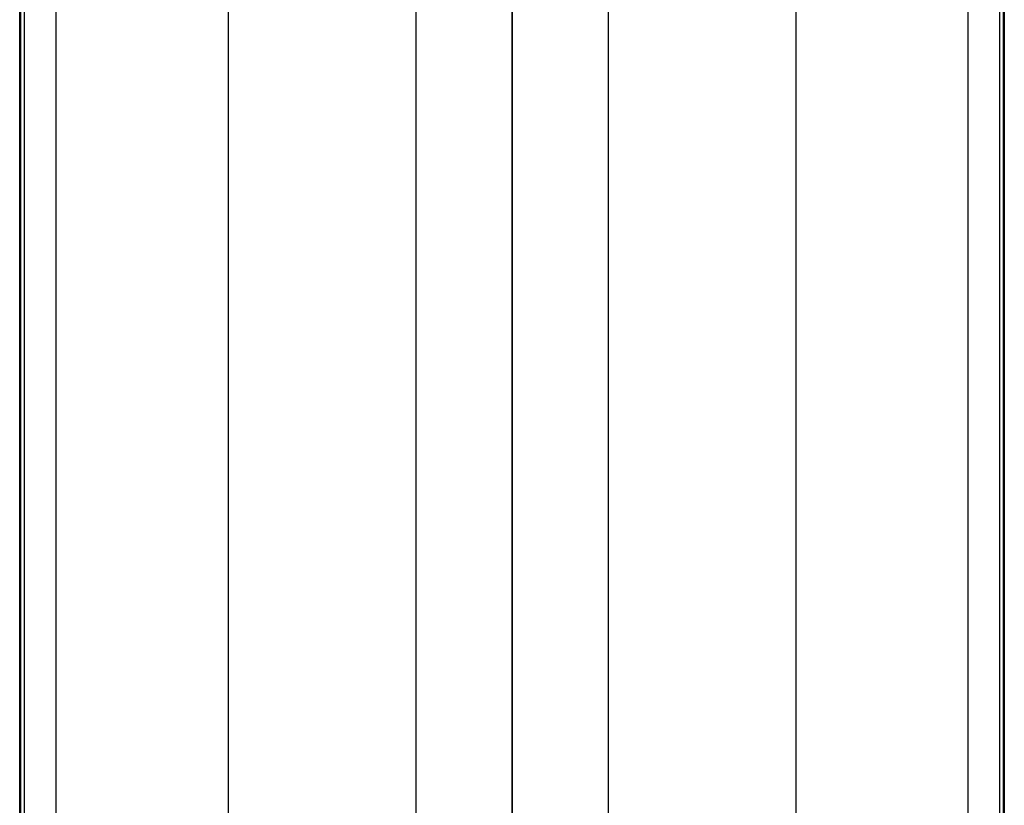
# Model space of a CAD drawing. Header units: centimetres. Extents: x -4 to 4, y -21.1 to 0.5.
# Tile 254 of 256: x -2 to 2, y -17.6 to -14.3. Entities that reach past the tile are written whole.
import ezdxf

# ---------------------------------------------------------------- set-up
doc = ezdxf.new("R2010")
doc.units = ezdxf.units.CM
doc.layers.add('Default', color=7, linetype='Continuous', true_color=0x000000)

msp = doc.modelspace()

# ---------------------------------------------------------------- linework, layer by layer
at = {"layer": 'Default'}
for p, q in [((0, 0, 0.55), (0, -20.9, 0.55)), ((-2.045, 0, 0.2126), (-2.045, -19.55, 0.2126)), ((2.045, 0, 0.2126), (2.045, -19.55, 0.2126)), ((-0.4, -7.7627, -0.1972), (-0.4, -17.7109, -0.0235)), ((0.4, -7.7627, -0.1972), (0.4, -17.7109, -0.0235))]:
    msp.add_line(p, q, dxfattribs=at)
for points, degree in [([(-2.045, 0, 0.4), (-2.045, -9.775, 0.4), (-2.045, -19.55, 0.4)], 2), ([(-2.045, -19.55, 0.0252), (-2.045, -13.0333, 0.0252), (-2.045, -6.5167, 0.0252), (-2.045, 0, 0.0252)], 3), ([(-2.0404, -19.55, -0.0119), (-2.0404, -13.0333, -0.0119), (-2.0404, -6.5167, -0.0119), (-2.0404, 0, -0.0119)], 3), ([(-2.0267, 0, -0.0466), (-2.0267, -9.775, -0.0466), (-2.0267, -19.55, -0.0466)], 2), ([(-1.895, 0, 0.55), (-1.895, -9.775, 0.55), (-1.895, -19.55, 0.55)], 2), ([(1.1784, 0, -0.9264), (1.1784, -6.28, -0.9264), (1.1784, -12.56, -0.9264), (1.1784, -18.8399, -0.9264)], 3), ([(1.895, -19.55, 0.55), (1.895, -9.775, 0.55), (1.895, 0, 0.55)], 2), ([(2.0404, 0, -0.0119), (2.0404, -6.5167, -0.0119), (2.0404, -13.0333, -0.0119), (2.0404, -19.55, -0.0119)], 3), ([(2.045, -19.55, 0.0252), (2.045, -13.0333, 0.0252), (2.045, -6.5167, 0.0252), (2.045, 0, 0.0252)], 3), ([(2.045, 0, 0.4), (2.045, -9.775, 0.4), (2.045, -19.55, 0.4)], 2), ([(-1.1784, 0, -0.9264), (-1.1784, -6.28, -0.9264), (-1.1784, -12.56, -0.9264), (-1.1784, -18.8399, -0.9264)], 3), ([(0, 0, -1.25), (0, -5.9815, -1.25), (0, -11.963, -1.25), (0, -17.9445, -1.25)], 3), ([(2.0267, -19.55, -0.0466), (2.0267, -9.775, -0.0466), (2.0267, 0, -0.0466)], 2), ([(0, -17.7915, 0.378), (0, -12.7414, 0.2898), (0, -7.6914, 0.2017)], 2), ([(0, -7.8682, -0.5954), (0, -12.8368, -0.5087), (0, -17.8054, -0.4219)], 2)]:
    msp.add_open_spline(points, degree=degree, dxfattribs=at)

doc.saveas('drawing.dxf')
